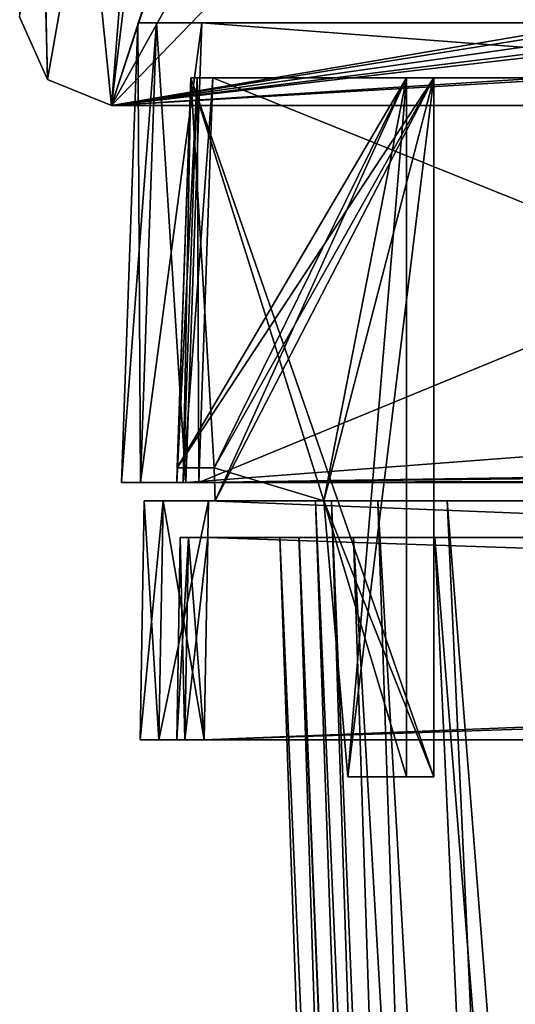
# Model space of a CAD drawing. Header units: millimetres. Extents: x -294 to 294, y -16 to 464.
# Tile 12 of 140: x -267 to -240, y 344 to 397. Entities that reach past the tile are written whole.
import ezdxf

# ---------------------------------------------------------------- set-up
doc = ezdxf.new("R2010")
doc.units = ezdxf.units.MM
doc.header["$LTSCALE"] = 65.185185
for name, color, linetype in [('10', 7, 'CONTINUOUS'), ('11', 7, 'CONTINUOUS'), ('12', 7, 'CONTINUOUS'), ('13', 7, 'CONTINUOUS'), ('14', 7, 'CONTINUOUS'), ('145', 7, 'CONTINUOUS'), ('146', 7, 'CONTINUOUS'), ('147', 7, 'CONTINUOUS'), ('148', 7, 'CONTINUOUS'), ('152', 7, 'CONTINUOUS'), ('153', 7, 'CONTINUOUS'), ('154', 7, 'CONTINUOUS'), ('155', 7, 'CONTINUOUS'), ('188', 7, 'CONTINUOUS'), ('189', 7, 'CONTINUOUS'), ('190', 7, 'CONTINUOUS'), ('37', 7, 'CONTINUOUS'), ('49', 7, 'CONTINUOUS'), ('610', 7, 'CONTINUOUS'), ('611', 7, 'CONTINUOUS'), ('612', 7, 'CONTINUOUS'), ('618', 7, 'CONTINUOUS'), ('621', 7, 'CONTINUOUS'), ('624', 7, 'CONTINUOUS'), ('638', 7, 'CONTINUOUS'), ('657', 7, 'CONTINUOUS'), ('658', 7, 'CONTINUOUS'), ('659', 7, 'CONTINUOUS'), ('660', 7, 'CONTINUOUS'), ('661', 7, 'CONTINUOUS'), ('662', 7, 'CONTINUOUS'), ('663', 7, 'CONTINUOUS'), ('664', 7, 'CONTINUOUS'), ('665', 7, 'CONTINUOUS'), ('666', 7, 'CONTINUOUS'), ('667', 7, 'CONTINUOUS'), ('668', 7, 'CONTINUOUS'), ('669', 7, 'CONTINUOUS'), ('670', 7, 'CONTINUOUS'), ('671', 7, 'CONTINUOUS'), ('672', 7, 'CONTINUOUS'), ('673', 7, 'CONTINUOUS'), ('674', 7, 'CONTINUOUS'), ('675', 7, 'CONTINUOUS'), ('676', 7, 'CONTINUOUS'), ('677', 7, 'CONTINUOUS'), ('678', 7, 'CONTINUOUS'), ('679', 7, 'CONTINUOUS'), ('680', 7, 'CONTINUOUS'), ('681', 7, 'CONTINUOUS'), ('682', 7, 'CONTINUOUS'), ('683', 7, 'CONTINUOUS'), ('684', 7, 'CONTINUOUS'), ('685', 7, 'CONTINUOUS'), ('686', 7, 'CONTINUOUS'), ('687', 7, 'CONTINUOUS'), ('688', 7, 'CONTINUOUS'), ('689', 7, 'CONTINUOUS'), ('690', 7, 'CONTINUOUS'), ('753', 7, 'CONTINUOUS'), ('754', 7, 'CONTINUOUS'), ('756', 7, 'CONTINUOUS'), ('757', 7, 'CONTINUOUS'), ('761', 7, 'CONTINUOUS'), ('801', 7, 'CONTINUOUS'), ('863', 7, 'CONTINUOUS'), ('864', 7, 'CONTINUOUS'), ('90', 7, 'CONTINUOUS')]:
    doc.layers.add(name, color=color, linetype=linetype)

msp = doc.modelspace()

# ---------------------------------------------------------------- linework, layer by layer
at = {"layer": '10', "linetype": 'Continuous'}
for points in [[(-257.808, 369, -337.308), (-257.368, 369, -338.368), (72.808, 369, -337.308), (-257.808, 369, -337.308)], [(-257.808, 369, -9.692), (-257.808, 369, -337.308), (-252.384, 369, -27.287), (-257.808, 369, -9.692)], [(-252.384, 369, -27.287), (-257.808, 369, -337.308), (-252.384, 369, -319.713), (-252.384, 369, -27.287)], [(-252.384, 369, -319.713), (-257.808, 369, -337.308), (-251.346, 369, -324.946), (-252.384, 369, -319.713)], [(-251.346, 369, -324.946), (-257.808, 369, -337.308), (-248.389, 369, -329.378), (-251.346, 369, -324.946)], [(-248.389, 369, -329.378), (-257.808, 369, -337.308), (-243.951, 369, -332.344), (-248.389, 369, -329.378)], [(-243.951, 369, -332.344), (-257.808, 369, -337.308), (-238.713, 369, -333.384), (-243.951, 369, -332.344)], [(-238.713, 369, -333.384), (-257.808, 369, -337.308), (-193.25, 369, -333.384), (-238.713, 369, -333.384)], [(-193.25, 369, -333.384), (-257.808, 369, -337.308), (-193.25, 369, -337.21), (-193.25, 369, -333.384)], [(-193.25, 369, -337.21), (-257.808, 369, -337.308), (-191.026, 369, -337.21), (-193.25, 369, -337.21)], [(-191.026, 369, -337.21), (-257.808, 369, -337.308), (6.026, 369, -337.21), (-191.026, 369, -337.21)], [(-257.808, 369, -337.308), (72.808, 369, -337.308), (6.026, 369, -337.21), (-257.808, 369, -337.308)], [(-257.368, 369, -8.632), (-257.808, 369, -9.692), (72.368, 369, -8.632), (-257.368, 369, -8.632)], [(72.368, 369, -8.632), (-257.808, 369, -9.692), (72.808, 369, -9.692), (72.368, 369, -8.632)], [(-193.25, 369, -9.79), (-191.026, 369, -9.79), (-257.808, 369, -9.692), (-193.25, 369, -9.79)], [(-193.25, 369, -9.79), (-257.808, 369, -9.692), (-238.713, 369, -13.616), (-193.25, 369, -9.79)], [(-238.713, 369, -13.616), (-257.808, 369, -9.692), (-243.945, 369, -14.654), (-238.713, 369, -13.616)], [(-243.945, 369, -14.654), (-257.808, 369, -9.692), (-248.389, 369, -17.623), (-243.945, 369, -14.654)], [(-248.389, 369, -17.623), (-257.808, 369, -9.692), (-251.349, 369, -22.06), (-248.389, 369, -17.623)], [(-251.349, 369, -22.06), (-257.808, 369, -9.692), (-252.384, 369, -27.287), (-251.349, 369, -22.06)], [(72.808, 369, -9.692), (-257.808, 369, -9.692), (-191.026, 369, -9.79), (72.808, 369, -9.692)], [(-257.368, 369, -338.368), (-256.308, 369, -338.808), (72.368, 369, -338.368), (-257.368, 369, -338.368)], [(72.808, 369, -337.308), (-257.368, 369, -338.368), (72.368, 369, -338.368), (72.808, 369, -337.308)], [(-256.308, 369, -8.192), (-257.368, 369, -8.632), (71.308, 369, -8.192), (-256.308, 369, -8.192)], [(71.308, 369, -8.192), (-257.368, 369, -8.632), (72.368, 369, -8.632), (71.308, 369, -8.192)], [(-256.308, 369, -338.808), (71.308, 369, -338.808), (72.368, 369, -338.368), (-256.308, 369, -338.808)]]:
    msp.add_3dface(points, dxfattribs=at)
at = {"layer": '11', "linetype": 'Continuous'}
for points in [[(-256.308, 369, -338.808), (-256.5, 358, -339), (71.5, 358, -339), (-256.308, 369, -338.808)], [(71.308, 369, -338.808), (-256.308, 369, -338.808), (71.5, 358, -339), (71.308, 369, -338.808)]]:
    msp.add_3dface(points, dxfattribs=at)
at = {"layer": '12', "linetype": 'Continuous'}
for points in [[(-260, 358, -337.501), (-258.975, 358, -339.975), (-260, 358, -9.499), (-260, 358, -337.501)], [(-260, 358, -9.499), (-258.975, 358, -339.975), (-258.975, 358, -7.025), (-260, 358, -9.499)], [(-258.975, 358, -339.975), (-256.501, 358, -341), (-257.56, 358, -338.56), (-258.975, 358, -339.975)], [(-258.975, 358, -7.025), (-258.975, 358, -339.975), (-258, 358, -337.5), (-258.975, 358, -7.025)], [(-258, 358, -337.5), (-258.975, 358, -339.975), (-257.56, 358, -338.56), (-258, 358, -337.5)], [(-256.501, 358, -6), (-258.975, 358, -7.025), (-257.56, 358, -8.44), (-256.501, 358, -6)], [(-257.56, 358, -8.44), (-258.975, 358, -7.025), (-258, 358, -9.5), (-257.56, 358, -8.44)], [(-258, 358, -9.5), (-258.975, 358, -7.025), (-258, 358, -337.5), (-258, 358, -9.5)], [(-256.501, 358, -341), (-256.5, 358, -339), (-257.56, 358, -338.56), (-256.501, 358, -341)], [(-256.5, 358, -8), (-256.501, 358, -6), (-257.56, 358, -8.44), (-256.5, 358, -8)], [(71.501, 358, -341), (-256.5, 358, -339), (-256.501, 358, -341), (71.501, 358, -341)], [(71.501, 358, -6), (-256.501, 358, -6), (71.5, 358, -8), (71.501, 358, -6)], [(71.5, 358, -8), (-256.501, 358, -6), (-256.5, 358, -8), (71.5, 358, -8)], [(71.5, 358, -339), (-256.5, 358, -339), (71.501, 358, -341), (71.5, 358, -339)]]:
    msp.add_3dface(points, dxfattribs=at)
at = {"layer": '13', "linetype": 'Continuous'}
for points in [[(71.501, 358, -341), (-256.501, 358, -341), (71.274, 371, -340.773), (71.501, 358, -341)], [(-256.501, 358, -341), (-256.274, 371, -340.773), (71.274, 371, -340.773), (-256.501, 358, -341)]]:
    msp.add_3dface(points, dxfattribs=at)
at = {"layer": '14', "linetype": 'Continuous'}
for points in [[(-259.773, 371, -9.726), (-258.748, 371, -7.252), (-259.773, 371, -337.274), (-259.773, 371, -9.726)], [(-259.773, 371, -337.274), (-258.748, 371, -7.252), (-258.748, 371, -339.748), (-259.773, 371, -337.274)], [(-256.274, 371, -6.227), (-256.274, 371, -340.773), (-258.748, 371, -339.748), (-256.274, 371, -6.227)], [(-258.748, 371, -7.252), (-256.274, 371, -6.227), (-258.748, 371, -339.748), (-258.748, 371, -7.252)], [(71.274, 371, -340.773), (-256.274, 371, -340.773), (53.839, 371, -331.453), (71.274, 371, -340.773)], [(-256.274, 371, -340.773), (-256.274, 371, -6.227), (-250.453, 371, -27.161), (-256.274, 371, -340.773)], [(53.839, 371, -331.453), (-256.274, 371, -340.773), (-238.839, 371, -331.453), (53.839, 371, -331.453)], [(-238.839, 371, -331.453), (-256.274, 371, -340.773), (-243.284, 371, -330.571), (-238.839, 371, -331.453)], [(-243.284, 371, -330.571), (-256.274, 371, -340.773), (-247.058, 371, -328.049), (-243.284, 371, -330.571)], [(-247.058, 371, -328.049), (-256.274, 371, -340.773), (-249.573, 371, -324.281), (-247.058, 371, -328.049)], [(-249.573, 371, -324.281), (-256.274, 371, -340.773), (-250.453, 371, -319.839), (-249.573, 371, -324.281)], [(-250.453, 371, -319.839), (-256.274, 371, -340.773), (-250.453, 371, -27.161), (-250.453, 371, -319.839)], [(-256.274, 371, -6.227), (71.274, 371, -6.227), (-238.839, 371, -15.547), (-256.274, 371, -6.227)], [(-250.453, 371, -27.161), (-256.274, 371, -6.227), (-249.57, 371, -22.714), (-250.453, 371, -27.161)], [(-249.57, 371, -22.714), (-256.274, 371, -6.227), (-247.058, 371, -18.95), (-249.57, 371, -22.714)], [(-247.058, 371, -18.95), (-256.274, 371, -6.227), (-243.289, 371, -16.431), (-247.058, 371, -18.95)], [(-243.289, 371, -16.431), (-256.274, 371, -6.227), (-238.839, 371, -15.547), (-243.289, 371, -16.431)]]:
    msp.add_3dface(points, dxfattribs=at)
at = {"layer": '145', "linetype": 'Continuous'}
for points in [[(-256.501, 358, -6), (71.501, 358, -6), (-256.274, 371, -6.227), (-256.501, 358, -6)], [(71.501, 358, -6), (71.274, 371, -6.227), (-256.274, 371, -6.227), (71.501, 358, -6)]]:
    msp.add_3dface(points, dxfattribs=at)
at = {"layer": '146', "linetype": 'Continuous'}
for points in [[(-260, 358, -9.499), (-258.975, 358, -7.025), (-259.773, 371, -9.726), (-260, 358, -9.499)], [(-258.975, 358, -7.025), (-258.748, 371, -7.252), (-259.773, 371, -9.726), (-258.975, 358, -7.025)], [(-258.975, 358, -7.025), (-256.501, 358, -6), (-258.748, 371, -7.252), (-258.975, 358, -7.025)], [(-256.501, 358, -6), (-256.274, 371, -6.227), (-258.748, 371, -7.252), (-256.501, 358, -6)]]:
    msp.add_3dface(points, dxfattribs=at)
at = {"layer": '147', "linetype": 'Continuous'}
for points in [[(-260, 358, -337.501), (-260, 358, -9.499), (-259.773, 371, -337.274), (-260, 358, -337.501)], [(-260, 358, -9.499), (-259.773, 371, -9.726), (-259.773, 371, -337.274), (-260, 358, -9.499)]]:
    msp.add_3dface(points, dxfattribs=at)
at = {"layer": '148', "linetype": 'Continuous'}
for points in [[(-258.975, 358, -339.975), (-260, 358, -337.501), (-258.748, 371, -339.748), (-258.975, 358, -339.975)], [(-260, 358, -337.501), (-259.773, 371, -337.274), (-258.748, 371, -339.748), (-260, 358, -337.501)], [(-256.501, 358, -341), (-258.975, 358, -339.975), (-256.274, 371, -340.773), (-256.501, 358, -341)], [(-256.274, 371, -340.773), (-258.975, 358, -339.975), (-258.748, 371, -339.748), (-256.274, 371, -340.773)]]:
    msp.add_3dface(points, dxfattribs=at)
at = {"layer": '152', "linetype": 'Continuous'}
for points in [[(-256.308, 369, -8.192), (71.308, 369, -8.192), (-256.5, 358, -8), (-256.308, 369, -8.192)], [(71.308, 369, -8.192), (71.5, 358, -8), (-256.5, 358, -8), (71.308, 369, -8.192)]]:
    msp.add_3dface(points, dxfattribs=at)
at = {"layer": '153', "linetype": 'Continuous'}
for points in [[(-257.808, 369, -9.692), (-257.368, 369, -8.632), (-258, 358, -9.5), (-257.808, 369, -9.692)], [(-257.368, 369, -8.632), (-257.56, 358, -8.44), (-258, 358, -9.5), (-257.368, 369, -8.632)], [(-257.368, 369, -8.632), (-256.308, 369, -8.192), (-257.56, 358, -8.44), (-257.368, 369, -8.632)], [(-256.308, 369, -8.192), (-256.5, 358, -8), (-257.56, 358, -8.44), (-256.308, 369, -8.192)]]:
    msp.add_3dface(points, dxfattribs=at)
at = {"layer": '154', "linetype": 'Continuous'}
for points in [[(-257.808, 369, -337.308), (-257.808, 369, -9.692), (-258, 358, -337.5), (-257.808, 369, -337.308)], [(-257.808, 369, -9.692), (-258, 358, -9.5), (-258, 358, -337.5), (-257.808, 369, -9.692)]]:
    msp.add_3dface(points, dxfattribs=at)
at = {"layer": '155', "linetype": 'Continuous'}
for points in [[(-257.808, 369, -337.308), (-258, 358, -337.5), (-257.56, 358, -338.56), (-257.808, 369, -337.308)], [(-257.368, 369, -338.368), (-257.808, 369, -337.308), (-257.56, 358, -338.56), (-257.368, 369, -338.368)], [(-256.5, 358, -339), (-257.368, 369, -338.368), (-257.56, 358, -338.56), (-256.5, 358, -339)], [(-256.308, 369, -338.808), (-257.368, 369, -338.368), (-256.5, 358, -339), (-256.308, 369, -338.808)]]:
    msp.add_3dface(points, dxfattribs=at)
at = {"layer": '188', "linetype": 'Continuous'}
for points in [[(-252.384, 369, -319.713), (-251.346, 369, -324.946), (-240.022, 15, -296.56), (-252.384, 369, -319.713)], [(-251.346, 369, -324.946), (-248.389, 369, -329.378), (-236.752, 15, -308.792), (-251.346, 369, -324.946)], [(-240.022, 15, -296.56), (-251.346, 369, -324.946), (-236.752, 15, -308.792), (-240.022, 15, -296.56)], [(-248.389, 369, -329.378), (-243.951, 369, -332.344), (-227.801, 15, -317.747), (-248.389, 369, -329.378)], [(-236.752, 15, -308.792), (-248.389, 369, -329.378), (-227.801, 15, -317.747), (-236.752, 15, -308.792)], [(-243.951, 369, -332.344), (-238.713, 369, -333.384), (-227.801, 15, -317.747), (-243.951, 369, -332.344)]]:
    msp.add_3dface(points, dxfattribs=at)
at = {"layer": '189', "linetype": 'Continuous'}
for points in [[(-252.384, 369, -27.287), (-252.384, 369, -319.713), (-240.022, 15, -296.56), (-252.384, 369, -27.287)], [(-252.384, 369, -27.287), (-240.022, 15, -296.56), (-240.022, 15, -286.541), (-252.384, 369, -27.287)], [(-240.022, 15, -50.44), (-252.384, 369, -27.287), (-240.022, 15, -60.459), (-240.022, 15, -50.44)], [(-240.022, 15, -60.459), (-252.384, 369, -27.287), (-240.022, 15, -286.541), (-240.022, 15, -60.459)]]:
    msp.add_3dface(points, dxfattribs=at)
at = {"layer": '190', "linetype": 'Continuous'}
for points in [[(-251.349, 369, -22.06), (-252.384, 369, -27.287), (-236.748, 15, -38.201), (-251.349, 369, -22.06)], [(-252.384, 369, -27.287), (-240.022, 15, -50.44), (-236.748, 15, -38.201), (-252.384, 369, -27.287)], [(-248.389, 369, -17.623), (-251.349, 369, -22.06), (-236.748, 15, -38.201), (-248.389, 369, -17.623)], [(-243.945, 369, -14.654), (-248.389, 369, -17.623), (-227.807, 15, -29.257), (-243.945, 369, -14.654)], [(-227.807, 15, -29.257), (-248.389, 369, -17.623), (-236.748, 15, -38.201), (-227.807, 15, -29.257)], [(-238.713, 369, -13.616), (-243.945, 369, -14.654), (-215.56, 15, -25.978), (-238.713, 369, -13.616)], [(-215.56, 15, -25.978), (-243.945, 369, -14.654), (-227.807, 15, -29.257), (-215.56, 15, -25.978)]]:
    msp.add_3dface(points, dxfattribs=at)
at = {"layer": '37', "linetype": 'Continuous'}
for points in [[(-250.453, 371, -27.161), (-249.57, 371, -22.714), (-238.852, 38.791, -48.889), (-250.453, 371, -27.161)], [(-249.57, 371, -22.714), (-247.058, 371, -18.95), (-235.938, 38.648, -38.021), (-249.57, 371, -22.714)], [(-238.852, 38.791, -48.889), (-249.57, 371, -22.714), (-235.938, 38.648, -38.021), (-238.852, 38.791, -48.889)], [(-247.058, 371, -18.95), (-243.289, 371, -16.431), (-227.988, 38.647, -30.067), (-247.058, 371, -18.95)], [(-235.938, 38.648, -38.021), (-247.058, 371, -18.95), (-227.988, 38.647, -30.067), (-235.938, 38.648, -38.021)], [(-243.289, 371, -16.431), (-238.839, 371, -15.547), (-227.988, 38.647, -30.067), (-243.289, 371, -16.431)]]:
    msp.add_3dface(points, dxfattribs=at)
at = {"layer": '49', "linetype": 'Continuous'}
for points in [[(-250.453, 371, -319.839), (-250.453, 371, -27.161), (-238.852, 38.791, -48.889), (-250.453, 371, -319.839)], [(-250.453, 371, -319.839), (-238.852, 38.791, -48.889), (-238.852, 38.791, -49.532), (-250.453, 371, -319.839)], [(-250.453, 371, -319.839), (-238.852, 38.791, -49.532), (-238.852, 38.791, -297.468), (-250.453, 371, -319.839)], [(-238.852, 38.791, -298.111), (-250.453, 371, -319.839), (-238.852, 38.791, -297.468), (-238.852, 38.791, -298.111)]]:
    msp.add_3dface(points, dxfattribs=at)
at = {"layer": '610', "linetype": 'Continuous'}
for points in [[(-261, 372, -8.498), (-261, 372, -338.502), (-259.976, 372, -340.976), (-261, 372, -8.498)], [(-259.976, 372, -6.024), (-261, 372, -8.498), (-259.976, 372, -340.976), (-259.976, 372, -6.024)], [(-257.502, 372, -5), (-259.976, 372, -6.024), (-257.649, 372, -8.351), (-257.502, 372, -5)], [(-259.976, 372, -6.024), (-259.976, 372, -340.976), (-258, 372, -337.801), (-259.976, 372, -6.024)], [(-257.649, 372, -8.351), (-259.976, 372, -6.024), (-258, 372, -9.199), (-257.649, 372, -8.351)], [(-258, 372, -9.199), (-259.976, 372, -6.024), (-258, 372, -337.801), (-258, 372, -9.199)], [(-259.976, 372, -340.976), (-257.502, 372, -342), (-258, 372, -337.801), (-259.976, 372, -340.976)], [(-258, 372, -337.801), (-257.502, 372, -342), (-257.649, 372, -338.649), (-258, 372, -337.801)], [(-256.801, 372, -8), (-257.502, 372, -5), (-257.649, 372, -8.351), (-256.801, 372, -8)], [(-257.649, 372, -338.649), (-257.502, 372, -342), (-256.801, 372, -339), (-257.649, 372, -338.649)], [(72.502, 372, -5), (-257.502, 372, -5), (71.801, 372, -8), (72.502, 372, -5)], [(71.801, 372, -8), (-257.502, 372, -5), (-256.801, 372, -8), (71.801, 372, -8)], [(-257.502, 372, -342), (72.502, 372, -342), (-256.801, 372, -339), (-257.502, 372, -342)], [(-256.801, 372, -339), (72.502, 372, -342), (71.801, 372, -339), (-256.801, 372, -339)]]:
    msp.add_3dface(points, dxfattribs=at)
at = {"layer": '611', "linetype": 'Continuous'}
for points in [[(-261, 372, -338.502), (-261, 372, -8.498), (-260.127, 397, -337.629), (-261, 372, -338.502)], [(-260.127, 397, -337.629), (-261, 372, -8.498), (-260.127, 397, -9.371), (-260.127, 397, -337.629)]]:
    msp.add_3dface(points, dxfattribs=at)
at = {"layer": '612', "linetype": 'Continuous'}
for points in [[(-260.127, 397, -337.629), (-260.127, 397, -9.371), (-259.103, 397, -6.897), (-260.127, 397, -337.629)], [(-260.127, 397, -337.629), (-259.103, 397, -6.897), (-259.103, 397, -340.103), (-260.127, 397, -337.629)], [(-259.103, 397, -6.897), (-256.629, 397, -5.873), (-259.103, 397, -340.103), (-259.103, 397, -6.897)], [(-259.103, 397, -340.103), (-256.629, 397, -5.873), (-256.629, 397, -341.127), (-259.103, 397, -340.103)], [(-256.629, 397, -5.873), (71.629, 397, -5.873), (-203.383, 397, -46.627), (-256.629, 397, -5.873)], [(-256.629, 397, -341.127), (-256.629, 397, -5.873), (-219.373, 397, -62.617), (-256.629, 397, -341.127)], [(-219.373, 397, -62.617), (-256.629, 397, -5.873), (-218.157, 397, -56.497), (-219.373, 397, -62.617)], [(-218.157, 397, -56.497), (-256.629, 397, -5.873), (-214.689, 397, -51.308), (-218.157, 397, -56.497)], [(-214.689, 397, -51.308), (-256.629, 397, -5.873), (-209.501, 397, -47.843), (-214.689, 397, -51.308)], [(-209.501, 397, -47.843), (-256.629, 397, -5.873), (-203.383, 397, -46.627), (-209.501, 397, -47.843)], [(71.629, 397, -341.127), (-256.629, 397, -341.127), (18.383, 397, -300.373), (71.629, 397, -341.127)], [(-256.629, 397, -341.127), (-219.373, 397, -62.617), (-219.373, 397, -284.383), (-256.629, 397, -341.127)], [(18.383, 397, -300.373), (-256.629, 397, -341.127), (-203.383, 397, -300.373), (18.383, 397, -300.373)], [(-203.383, 397, -300.373), (-256.629, 397, -341.127), (-209.502, 397, -299.157), (-203.383, 397, -300.373)], [(-209.502, 397, -299.157), (-256.629, 397, -341.127), (-214.689, 397, -295.693), (-209.502, 397, -299.157)], [(-214.689, 397, -295.693), (-256.629, 397, -341.127), (-218.156, 397, -290.504), (-214.689, 397, -295.693)], [(-218.156, 397, -290.504), (-256.629, 397, -341.127), (-219.373, 397, -284.383), (-218.156, 397, -290.504)]]:
    msp.add_3dface(points, dxfattribs=at)
at = {"layer": '618', "linetype": 'Continuous'}
for points in [[(-245.5, 394, -77.75), (-245.5, 394, -64.25), (-257.232, 394, -77.75), (-245.5, 394, -77.75)], [(-257.232, 394, -77.75), (-245.5, 394, -64.25), (-257.232, 394, -64.25), (-257.232, 394, -77.75)]]:
    msp.add_3dface(points, dxfattribs=at)
at = {"layer": '621', "linetype": 'Continuous'}
for points in [[(-257.232, 394, -282.75), (-245.5, 394, -282.75), (-245.5, 394, -269.25), (-257.232, 394, -282.75)], [(-257.232, 394, -269.25), (-257.232, 394, -282.75), (-245.5, 394, -269.25), (-257.232, 394, -269.25)]]:
    msp.add_3dface(points, dxfattribs=at)
at = {"layer": '624', "linetype": 'Continuous'}
for points in [[(-257.232, 394, -267.75), (-222.268, 394, -62.021), (-244, 394, -79.25), (-257.232, 394, -267.75)], [(-222.268, 394, -62.021), (-257.232, 394, -267.75), (-244, 394, -267.75), (-222.268, 394, -62.021)], [(-244, 394, -62.75), (-222.268, 394, -62.021), (-257.232, 394, -62.75), (-244, 394, -62.75)], [(-257.232, 394, -62.75), (-222.268, 394, -62.021), (-219.821, 394, -52.878), (-257.232, 394, -62.75)], [(-257.232, 394, -337.032), (-222.268, 394, -284.979), (-244, 394, -284.25), (-257.232, 394, -337.032)], [(-222.268, 394, -284.979), (-257.232, 394, -337.032), (-219.82, 394, -294.124), (-222.268, 394, -284.979)], [(-257.232, 394, -79.25), (-257.232, 394, -267.75), (-244, 394, -79.25), (-257.232, 394, -79.25)], [(-257.232, 394, -9.968), (-257.232, 394, -62.75), (-203.25, 394, -22), (-257.232, 394, -9.968)], [(-203.25, 394, -22), (-257.232, 394, -62.75), (-186.75, 394, -22), (-203.25, 394, -22)], [(-186.75, 394, -22), (-257.232, 394, -62.75), (-213.127, 394, -46.182), (-186.75, 394, -22)], [(-213.127, 394, -46.182), (-257.232, 394, -62.75), (-219.821, 394, -52.878), (-213.127, 394, -46.182)], [(-256.881, 394, -9.119), (-257.232, 394, -9.968), (-203.25, 394, -8.768), (-256.881, 394, -9.119)], [(-203.25, 394, -8.768), (-257.232, 394, -9.968), (-203.25, 394, -22), (-203.25, 394, -8.768)], [(-256.881, 394, -337.881), (-203.25, 394, -325), (-257.232, 394, -337.032), (-256.881, 394, -337.881)], [(-257.232, 394, -337.032), (-203.25, 394, -325), (-203.979, 394, -303.268), (-257.232, 394, -337.032)], [(-257.232, 394, -284.25), (-257.232, 394, -337.032), (-244, 394, -284.25), (-257.232, 394, -284.25)], [(-219.82, 394, -294.124), (-257.232, 394, -337.032), (-213.129, 394, -300.817), (-219.82, 394, -294.124)], [(-213.129, 394, -300.817), (-257.232, 394, -337.032), (-203.979, 394, -303.268), (-213.129, 394, -300.817)], [(-256.032, 394, -8.768), (-256.881, 394, -9.119), (-203.25, 394, -8.768), (-256.032, 394, -8.768)], [(-256.032, 394, -338.232), (-203.25, 394, -325), (-256.881, 394, -337.881), (-256.032, 394, -338.232)], [(-203.25, 394, -338.232), (-203.25, 394, -325), (-256.032, 394, -338.232), (-203.25, 394, -338.232)], [(-222.268, 394, -284.979), (-222.268, 394, -62.021), (-244, 394, -284.25), (-222.268, 394, -284.979)], [(-244, 394, -79.25), (-222.268, 394, -62.021), (-244, 394, -62.75), (-244, 394, -79.25)], [(-244, 394, -284.25), (-222.268, 394, -62.021), (-244, 394, -267.75), (-244, 394, -284.25)]]:
    msp.add_3dface(points, dxfattribs=at)
at = {"layer": '638', "linetype": 'Continuous'}
for points in [[(-256.801, 372, -8), (-256.032, 394, -8.768), (-203.25, 394, -8.768), (-256.801, 372, -8)], [(-256.801, 372, -8), (-203.25, 394, -8.768), (-203.25, 372.8, -8.028), (-256.801, 372, -8)], [(71.801, 372, -8), (-256.801, 372, -8), (18.25, 372.8, -8.028), (71.801, 372, -8)], [(-256.801, 372, -8), (16.75, 372.8, -8.028), (18.25, 372.8, -8.028), (-256.801, 372, -8)], [(16.75, 372.8, -8.028), (-256.801, 372, -8), (3.139, 372.8, -8.028), (16.75, 372.8, -8.028)], [(3.139, 372.8, -8.028), (-256.801, 372, -8), (1.861, 372.8, -8.028), (3.139, 372.8, -8.028)], [(1.861, 372.8, -8.028), (-256.801, 372, -8), (-186.861, 372.8, -8.028), (1.861, 372.8, -8.028)], [(-186.861, 372.8, -8.028), (-256.801, 372, -8), (-188.139, 372.8, -8.028), (-186.861, 372.8, -8.028)], [(-188.139, 372.8, -8.028), (-256.801, 372, -8), (-201.75, 372.8, -8.028), (-188.139, 372.8, -8.028)], [(-201.75, 372.8, -8.028), (-256.801, 372, -8), (-203.25, 372.8, -8.028), (-201.75, 372.8, -8.028)]]:
    msp.add_3dface(points, dxfattribs=at)
at = {"layer": '657', "linetype": 'Continuous'}
for points in [[(-256.032, 394, -338.232), (-256.801, 372, -339), (-203.25, 372.8, -338.972), (-256.032, 394, -338.232)], [(-203.25, 394, -338.232), (-256.032, 394, -338.232), (-203.25, 372.8, -338.972), (-203.25, 394, -338.232)], [(-256.801, 372, -339), (71.801, 372, -339), (-203.25, 372.8, -338.972), (-256.801, 372, -339)]]:
    msp.add_3dface(points, dxfattribs=at)
at = {"layer": '658', "linetype": 'Continuous'}
for points in [[(-258, 372, -337.801), (-257.649, 372, -338.649), (-257.232, 394, -337.032), (-258, 372, -337.801)], [(-257.649, 372, -338.649), (-256.801, 372, -339), (-256.881, 394, -337.881), (-257.649, 372, -338.649)], [(-257.649, 372, -338.649), (-256.881, 394, -337.881), (-257.232, 394, -337.032), (-257.649, 372, -338.649)], [(-256.801, 372, -339), (-256.032, 394, -338.232), (-256.881, 394, -337.881), (-256.801, 372, -339)]]:
    msp.add_3dface(points, dxfattribs=at)
at = {"layer": '659', "linetype": 'Continuous'}
for points in [[(-257.232, 394, -9.968), (-258, 372, -9.199), (-257.972, 372.8, -62.861), (-257.232, 394, -9.968)], [(-258, 372, -337.801), (-257.232, 394, -337.032), (-257.232, 394, -284.25), (-258, 372, -337.801)], [(-258, 372, -337.801), (-257.232, 394, -284.25), (-257.972, 372.8, -284.139), (-258, 372, -337.801)], [(-257.232, 394, -77.75), (-257.232, 394, -64.25), (-257.972, 372.8, -77.75), (-257.232, 394, -77.75)], [(-257.232, 394, -64.25), (-257.972, 372.8, -64.139), (-257.972, 372.8, -77.75), (-257.232, 394, -64.25)], [(-257.232, 394, -282.75), (-257.232, 394, -269.25), (-257.972, 372.8, -282.861), (-257.232, 394, -282.75)], [(-257.232, 394, -269.25), (-257.972, 372.8, -269.25), (-257.972, 372.8, -282.861), (-257.232, 394, -269.25)], [(-257.232, 394, -267.75), (-257.232, 394, -79.25), (-257.972, 372.8, -267.75), (-257.232, 394, -267.75)], [(-257.232, 394, -79.25), (-257.972, 372.8, -79.25), (-257.972, 372.8, -267.75), (-257.232, 394, -79.25)], [(-257.232, 394, -62.75), (-257.232, 394, -9.968), (-257.972, 372.8, -62.861), (-257.232, 394, -62.75)], [(-258, 372, -9.199), (-258, 372, -337.801), (-257.972, 372.8, -62.861), (-258, 372, -9.199)], [(-257.972, 372.8, -62.861), (-258, 372, -337.801), (-257.972, 372.8, -64.139), (-257.972, 372.8, -62.861)], [(-257.972, 372.8, -64.139), (-258, 372, -337.801), (-257.972, 372.8, -77.75), (-257.972, 372.8, -64.139)], [(-257.972, 372.8, -77.75), (-258, 372, -337.801), (-257.972, 372.8, -79.25), (-257.972, 372.8, -77.75)], [(-257.972, 372.8, -79.25), (-258, 372, -337.801), (-257.972, 372.8, -267.75), (-257.972, 372.8, -79.25)], [(-257.972, 372.8, -267.75), (-258, 372, -337.801), (-257.972, 372.8, -269.25), (-257.972, 372.8, -267.75)], [(-257.972, 372.8, -269.25), (-258, 372, -337.801), (-257.972, 372.8, -282.861), (-257.972, 372.8, -269.25)], [(-257.972, 372.8, -282.861), (-258, 372, -337.801), (-257.972, 372.8, -284.139), (-257.972, 372.8, -282.861)]]:
    msp.add_3dface(points, dxfattribs=at)
at = {"layer": '660', "linetype": 'Continuous'}
for points in [[(-257.649, 372, -8.351), (-258, 372, -9.199), (-256.881, 394, -9.119), (-257.649, 372, -8.351)], [(-258, 372, -9.199), (-257.232, 394, -9.968), (-256.881, 394, -9.119), (-258, 372, -9.199)], [(-256.801, 372, -8), (-257.649, 372, -8.351), (-256.032, 394, -8.768), (-256.801, 372, -8)], [(-257.649, 372, -8.351), (-256.881, 394, -9.119), (-256.032, 394, -8.768), (-257.649, 372, -8.351)]]:
    msp.add_3dface(points, dxfattribs=at)
at = {"layer": '661', "linetype": 'Continuous'}
for points in [[(-244, 394, -62.75), (-257.232, 394, -62.75), (-257.972, 372.8, -62.861), (-244, 394, -62.75)], [(-244, 394, -62.75), (-257.972, 372.8, -62.861), (-255.972, 372.8, -62.861), (-244, 394, -62.75)], [(-255.909, 371, -62.87), (-244, 394, -62.75), (-255.972, 372.8, -62.861), (-255.909, 371, -62.87)], [(-250, 371, -62.87), (-244, 394, -62.75), (-255.909, 371, -62.87), (-250, 371, -62.87)], [(-248.688, 356, -62.949), (-244, 394, -62.75), (-250, 371, -62.87), (-248.688, 356, -62.949)], [(-244, 356, -62.949), (-244, 394, -62.75), (-248.688, 356, -62.949), (-244, 356, -62.949)]]:
    msp.add_3dface(points, dxfattribs=at)
at = {"layer": '662', "linetype": 'Continuous'}
for points in [[(-244, 394, -79.25), (-244, 394, -62.75), (-244, 356, -62.949), (-244, 394, -79.25)], [(-244, 394, -79.25), (-244, 356, -62.949), (-244, 356, -79.25), (-244, 394, -79.25)]]:
    msp.add_3dface(points, dxfattribs=at)
at = {"layer": '663', "linetype": 'Continuous'}
for points in [[(-257.972, 372.8, -79.25), (-257.232, 394, -79.25), (-255.972, 372.8, -79.25), (-257.972, 372.8, -79.25)], [(-257.232, 394, -79.25), (-244, 394, -79.25), (-244, 356, -79.25), (-257.232, 394, -79.25)], [(-257.232, 394, -79.25), (-244, 356, -79.25), (-250, 371, -79.25), (-257.232, 394, -79.25)], [(-255.972, 372.8, -79.25), (-257.232, 394, -79.25), (-250, 371, -79.25), (-255.972, 372.8, -79.25)], [(-255.909, 371, -79.25), (-255.972, 372.8, -79.25), (-250, 371, -79.25), (-255.909, 371, -79.25)], [(-250, 371, -79.25), (-244, 356, -79.25), (-248.688, 356, -79.25), (-250, 371, -79.25)]]:
    msp.add_3dface(points, dxfattribs=at)
at = {"layer": '664', "linetype": 'Continuous'}
for points in [[(-257.972, 372.8, -77.75), (-257.972, 372.8, -79.25), (-255.972, 372.8, -79.25), (-257.972, 372.8, -77.75)], [(-257.972, 372.8, -77.75), (-255.972, 372.8, -79.25), (-255.972, 372.8, -77.75), (-257.972, 372.8, -77.75)]]:
    msp.add_3dface(points, dxfattribs=at)
at = {"layer": '665', "linetype": 'Continuous'}
for points in [[(-245.5, 394, -77.75), (-257.232, 394, -77.75), (-257.972, 372.8, -77.75), (-245.5, 394, -77.75)], [(-245.5, 394, -77.75), (-257.972, 372.8, -77.75), (-255.972, 372.8, -77.75), (-245.5, 394, -77.75)], [(-245.5, 394, -77.75), (-255.972, 372.8, -77.75), (-255.909, 371, -77.75), (-245.5, 394, -77.75)], [(-250, 371, -77.75), (-245.5, 394, -77.75), (-255.909, 371, -77.75), (-250, 371, -77.75)], [(-248.688, 356, -77.75), (-245.5, 394, -77.75), (-250, 371, -77.75), (-248.688, 356, -77.75)], [(-245.5, 356, -77.75), (-245.5, 394, -77.75), (-248.688, 356, -77.75), (-245.5, 356, -77.75)]]:
    msp.add_3dface(points, dxfattribs=at)
at = {"layer": '666', "linetype": 'Continuous'}
for points in [[(-245.5, 394, -64.25), (-245.5, 394, -77.75), (-245.5, 356, -77.75), (-245.5, 394, -64.25)], [(-245.5, 394, -64.25), (-245.5, 356, -77.75), (-245.5, 356, -64.051), (-245.5, 394, -64.25)]]:
    msp.add_3dface(points, dxfattribs=at)
at = {"layer": '667', "linetype": 'Continuous'}
for points in [[(-257.972, 372.8, -64.139), (-257.232, 394, -64.25), (-255.972, 372.8, -64.139), (-257.972, 372.8, -64.139)], [(-257.232, 394, -64.25), (-245.5, 394, -64.25), (-250, 371, -64.13), (-257.232, 394, -64.25)], [(-255.972, 372.8, -64.139), (-257.232, 394, -64.25), (-250, 371, -64.13), (-255.972, 372.8, -64.139)], [(-245.5, 394, -64.25), (-245.5, 356, -64.051), (-250, 371, -64.13), (-245.5, 394, -64.25)], [(-255.909, 371, -64.13), (-255.972, 372.8, -64.139), (-250, 371, -64.13), (-255.909, 371, -64.13)], [(-250, 371, -64.13), (-245.5, 356, -64.051), (-248.688, 356, -64.051), (-250, 371, -64.13)]]:
    msp.add_3dface(points, dxfattribs=at)
at = {"layer": '668', "linetype": 'Continuous'}
for points in [[(-257.972, 372.8, -62.861), (-257.972, 372.8, -64.139), (-255.972, 372.8, -64.139), (-257.972, 372.8, -62.861)], [(-255.972, 372.8, -62.861), (-257.972, 372.8, -62.861), (-255.972, 372.8, -64.139), (-255.972, 372.8, -62.861)]]:
    msp.add_3dface(points, dxfattribs=at)
at = {"layer": '669', "linetype": 'Continuous'}
for points in [[(-255.909, 371, -62.87), (-255.972, 372.8, -62.861), (-255.909, 371, -64.13), (-255.909, 371, -62.87)], [(-255.972, 372.8, -62.861), (-255.972, 372.8, -64.139), (-255.909, 371, -64.13), (-255.972, 372.8, -62.861)]]:
    msp.add_3dface(points, dxfattribs=at)
at = {"layer": '670', "linetype": 'Continuous'}
for points in [[(-250, 371, -62.87), (-255.909, 371, -62.87), (-250, 371, -64.13), (-250, 371, -62.87)], [(-255.909, 371, -62.87), (-255.909, 371, -64.13), (-250, 371, -64.13), (-255.909, 371, -62.87)]]:
    msp.add_3dface(points, dxfattribs=at)
at = {"layer": '671', "linetype": 'Continuous'}
for points in [[(-248.688, 356, -62.949), (-250, 371, -62.87), (-248.688, 356, -64.051), (-248.688, 356, -62.949)], [(-250, 371, -62.87), (-250, 371, -64.13), (-248.688, 356, -64.051), (-250, 371, -62.87)]]:
    msp.add_3dface(points, dxfattribs=at)
at = {"layer": '672', "linetype": 'Continuous'}
for points in [[(-244, 356, -62.949), (-248.688, 356, -62.949), (-248.688, 356, -64.051), (-244, 356, -62.949)], [(-245.5, 356, -64.051), (-244, 356, -62.949), (-248.688, 356, -64.051), (-245.5, 356, -64.051)], [(-248.688, 356, -79.25), (-244, 356, -79.25), (-245.5, 356, -77.75), (-248.688, 356, -79.25)], [(-248.688, 356, -79.25), (-245.5, 356, -77.75), (-248.688, 356, -77.75), (-248.688, 356, -79.25)], [(-244, 356, -79.25), (-244, 356, -62.949), (-245.5, 356, -77.75), (-244, 356, -79.25)], [(-245.5, 356, -77.75), (-244, 356, -62.949), (-245.5, 356, -64.051), (-245.5, 356, -77.75)]]:
    msp.add_3dface(points, dxfattribs=at)
at = {"layer": '673', "linetype": 'Continuous'}
for points in [[(-250, 371, -79.25), (-248.688, 356, -79.25), (-250, 371, -77.75), (-250, 371, -79.25)], [(-248.688, 356, -79.25), (-248.688, 356, -77.75), (-250, 371, -77.75), (-248.688, 356, -79.25)]]:
    msp.add_3dface(points, dxfattribs=at)
at = {"layer": '674', "linetype": 'Continuous'}
for points in [[(-255.909, 371, -79.25), (-250, 371, -79.25), (-255.909, 371, -77.75), (-255.909, 371, -79.25)], [(-250, 371, -79.25), (-250, 371, -77.75), (-255.909, 371, -77.75), (-250, 371, -79.25)]]:
    msp.add_3dface(points, dxfattribs=at)
at = {"layer": '675', "linetype": 'Continuous'}
for points in [[(-255.972, 372.8, -79.25), (-255.909, 371, -79.25), (-255.972, 372.8, -77.75), (-255.972, 372.8, -79.25)], [(-255.972, 372.8, -77.75), (-255.909, 371, -79.25), (-255.909, 371, -77.75), (-255.972, 372.8, -77.75)]]:
    msp.add_3dface(points, dxfattribs=at)
at = {"layer": '676', "linetype": 'Continuous'}
for points in [[(-244, 394, -267.75), (-257.232, 394, -267.75), (-257.972, 372.8, -267.75), (-244, 394, -267.75)], [(-244, 394, -267.75), (-257.972, 372.8, -267.75), (-255.972, 372.8, -267.75), (-244, 394, -267.75)], [(-255.909, 371, -267.75), (-244, 394, -267.75), (-255.972, 372.8, -267.75), (-255.909, 371, -267.75)], [(-250, 371, -267.75), (-244, 394, -267.75), (-255.909, 371, -267.75), (-250, 371, -267.75)], [(-248.688, 356, -267.75), (-244, 394, -267.75), (-250, 371, -267.75), (-248.688, 356, -267.75)], [(-244, 356, -267.75), (-244, 394, -267.75), (-248.688, 356, -267.75), (-244, 356, -267.75)]]:
    msp.add_3dface(points, dxfattribs=at)
at = {"layer": '677', "linetype": 'Continuous'}
for points in [[(-244, 394, -284.25), (-244, 394, -267.75), (-244, 356, -267.75), (-244, 394, -284.25)], [(-244, 394, -284.25), (-244, 356, -267.75), (-244, 356, -284.051), (-244, 394, -284.25)]]:
    msp.add_3dface(points, dxfattribs=at)
at = {"layer": '678', "linetype": 'Continuous'}
for points in [[(-257.972, 372.8, -284.139), (-257.232, 394, -284.25), (-255.972, 372.8, -284.139), (-257.972, 372.8, -284.139)], [(-257.232, 394, -284.25), (-244, 394, -284.25), (-244, 356, -284.051), (-257.232, 394, -284.25)], [(-257.232, 394, -284.25), (-244, 356, -284.051), (-250, 371, -284.13), (-257.232, 394, -284.25)], [(-255.972, 372.8, -284.139), (-257.232, 394, -284.25), (-250, 371, -284.13), (-255.972, 372.8, -284.139)], [(-255.909, 371, -284.13), (-255.972, 372.8, -284.139), (-250, 371, -284.13), (-255.909, 371, -284.13)], [(-250, 371, -284.13), (-244, 356, -284.051), (-248.688, 356, -284.051), (-250, 371, -284.13)]]:
    msp.add_3dface(points, dxfattribs=at)
at = {"layer": '679', "linetype": 'Continuous'}
for points in [[(-257.972, 372.8, -282.861), (-257.972, 372.8, -284.139), (-255.972, 372.8, -284.139), (-257.972, 372.8, -282.861)], [(-257.972, 372.8, -282.861), (-255.972, 372.8, -284.139), (-255.972, 372.8, -282.861), (-257.972, 372.8, -282.861)]]:
    msp.add_3dface(points, dxfattribs=at)
at = {"layer": '680', "linetype": 'Continuous'}
for points in [[(-245.5, 394, -282.75), (-257.232, 394, -282.75), (-257.972, 372.8, -282.861), (-245.5, 394, -282.75)], [(-245.5, 394, -282.75), (-257.972, 372.8, -282.861), (-255.972, 372.8, -282.861), (-245.5, 394, -282.75)], [(-245.5, 394, -282.75), (-255.972, 372.8, -282.861), (-255.909, 371, -282.87), (-245.5, 394, -282.75)], [(-250, 371, -282.87), (-245.5, 394, -282.75), (-255.909, 371, -282.87), (-250, 371, -282.87)], [(-248.688, 356, -282.949), (-245.5, 394, -282.75), (-250, 371, -282.87), (-248.688, 356, -282.949)], [(-245.5, 356, -282.949), (-245.5, 394, -282.75), (-248.688, 356, -282.949), (-245.5, 356, -282.949)]]:
    msp.add_3dface(points, dxfattribs=at)
at = {"layer": '681', "linetype": 'Continuous'}
for points in [[(-245.5, 394, -269.25), (-245.5, 394, -282.75), (-245.5, 356, -282.949), (-245.5, 394, -269.25)], [(-245.5, 394, -269.25), (-245.5, 356, -282.949), (-245.5, 356, -269.25), (-245.5, 394, -269.25)]]:
    msp.add_3dface(points, dxfattribs=at)
at = {"layer": '682', "linetype": 'Continuous'}
for points in [[(-257.972, 372.8, -269.25), (-257.232, 394, -269.25), (-255.972, 372.8, -269.25), (-257.972, 372.8, -269.25)], [(-257.232, 394, -269.25), (-245.5, 394, -269.25), (-250, 371, -269.25), (-257.232, 394, -269.25)], [(-255.972, 372.8, -269.25), (-257.232, 394, -269.25), (-250, 371, -269.25), (-255.972, 372.8, -269.25)], [(-245.5, 394, -269.25), (-245.5, 356, -269.25), (-250, 371, -269.25), (-245.5, 394, -269.25)], [(-255.909, 371, -269.25), (-255.972, 372.8, -269.25), (-250, 371, -269.25), (-255.909, 371, -269.25)], [(-250, 371, -269.25), (-245.5, 356, -269.25), (-248.688, 356, -269.25), (-250, 371, -269.25)]]:
    msp.add_3dface(points, dxfattribs=at)
at = {"layer": '683', "linetype": 'Continuous'}
for points in [[(-257.972, 372.8, -267.75), (-257.972, 372.8, -269.25), (-255.972, 372.8, -269.25), (-257.972, 372.8, -267.75)], [(-255.972, 372.8, -267.75), (-257.972, 372.8, -267.75), (-255.972, 372.8, -269.25), (-255.972, 372.8, -267.75)]]:
    msp.add_3dface(points, dxfattribs=at)
at = {"layer": '684', "linetype": 'Continuous'}
for points in [[(-255.909, 371, -267.75), (-255.972, 372.8, -267.75), (-255.909, 371, -269.25), (-255.909, 371, -267.75)], [(-255.972, 372.8, -267.75), (-255.972, 372.8, -269.25), (-255.909, 371, -269.25), (-255.972, 372.8, -267.75)]]:
    msp.add_3dface(points, dxfattribs=at)
at = {"layer": '685', "linetype": 'Continuous'}
for points in [[(-250, 371, -267.75), (-255.909, 371, -267.75), (-250, 371, -269.25), (-250, 371, -267.75)], [(-255.909, 371, -267.75), (-255.909, 371, -269.25), (-250, 371, -269.25), (-255.909, 371, -267.75)]]:
    msp.add_3dface(points, dxfattribs=at)
at = {"layer": '686', "linetype": 'Continuous'}
for points in [[(-248.688, 356, -267.75), (-250, 371, -267.75), (-248.688, 356, -269.25), (-248.688, 356, -267.75)], [(-250, 371, -267.75), (-250, 371, -269.25), (-248.688, 356, -269.25), (-250, 371, -267.75)]]:
    msp.add_3dface(points, dxfattribs=at)
at = {"layer": '687', "linetype": 'Continuous'}
for points in [[(-244, 356, -267.75), (-248.688, 356, -267.75), (-248.688, 356, -269.25), (-244, 356, -267.75)], [(-245.5, 356, -269.25), (-244, 356, -267.75), (-248.688, 356, -269.25), (-245.5, 356, -269.25)], [(-248.688, 356, -284.051), (-244, 356, -284.051), (-245.5, 356, -282.949), (-248.688, 356, -284.051)], [(-248.688, 356, -284.051), (-245.5, 356, -282.949), (-248.688, 356, -282.949), (-248.688, 356, -284.051)], [(-244, 356, -284.051), (-244, 356, -267.75), (-245.5, 356, -282.949), (-244, 356, -284.051)], [(-245.5, 356, -282.949), (-244, 356, -267.75), (-245.5, 356, -269.25), (-245.5, 356, -282.949)]]:
    msp.add_3dface(points, dxfattribs=at)
at = {"layer": '688', "linetype": 'Continuous'}
for points in [[(-250, 371, -284.13), (-248.688, 356, -284.051), (-250, 371, -282.87), (-250, 371, -284.13)], [(-248.688, 356, -284.051), (-248.688, 356, -282.949), (-250, 371, -282.87), (-248.688, 356, -284.051)]]:
    msp.add_3dface(points, dxfattribs=at)
at = {"layer": '689', "linetype": 'Continuous'}
for points in [[(-255.909, 371, -284.13), (-250, 371, -284.13), (-255.909, 371, -282.87), (-255.909, 371, -284.13)], [(-250, 371, -284.13), (-250, 371, -282.87), (-255.909, 371, -282.87), (-250, 371, -284.13)]]:
    msp.add_3dface(points, dxfattribs=at)
at = {"layer": '690', "linetype": 'Continuous'}
for points in [[(-255.972, 372.8, -284.139), (-255.909, 371, -284.13), (-255.972, 372.8, -282.861), (-255.972, 372.8, -284.139)], [(-255.972, 372.8, -282.861), (-255.909, 371, -284.13), (-255.909, 371, -282.87), (-255.972, 372.8, -282.861)]]:
    msp.add_3dface(points, dxfattribs=at)
at = {"layer": '753', "linetype": 'Continuous'}
for points in [[(-257.502, 372, -5), (72.502, 372, -5), (-256.629, 397, -5.873), (-257.502, 372, -5)], [(72.502, 372, -5), (71.629, 397, -5.873), (-256.629, 397, -5.873), (72.502, 372, -5)]]:
    msp.add_3dface(points, dxfattribs=at)
at = {"layer": '754', "linetype": 'Continuous'}
for points in [[(-261, 372, -8.498), (-259.976, 372, -6.024), (-260.127, 397, -9.371), (-261, 372, -8.498)], [(-260.127, 397, -9.371), (-259.976, 372, -6.024), (-259.103, 397, -6.897), (-260.127, 397, -9.371)], [(-259.976, 372, -6.024), (-257.502, 372, -5), (-259.103, 397, -6.897), (-259.976, 372, -6.024)], [(-257.502, 372, -5), (-256.629, 397, -5.873), (-259.103, 397, -6.897), (-257.502, 372, -5)]]:
    msp.add_3dface(points, dxfattribs=at)
at = {"layer": '756', "linetype": 'Continuous'}
for points in [[(72.502, 372, -342), (-257.502, 372, -342), (71.629, 397, -341.127), (72.502, 372, -342)], [(-257.502, 372, -342), (-256.629, 397, -341.127), (71.629, 397, -341.127), (-257.502, 372, -342)]]:
    msp.add_3dface(points, dxfattribs=at)
at = {"layer": '757', "linetype": 'Continuous'}
for points in [[(-259.976, 372, -340.976), (-261, 372, -338.502), (-259.103, 397, -340.103), (-259.976, 372, -340.976)], [(-261, 372, -338.502), (-260.127, 397, -337.629), (-259.103, 397, -340.103), (-261, 372, -338.502)], [(-257.502, 372, -342), (-259.976, 372, -340.976), (-256.629, 397, -341.127), (-257.502, 372, -342)], [(-259.976, 372, -340.976), (-259.103, 397, -340.103), (-256.629, 397, -341.127), (-259.976, 372, -340.976)]]:
    msp.add_3dface(points, dxfattribs=at)
at = {"layer": '761', "linetype": 'Continuous'}
for points in [[(-265.028, 393.904, -361.492), (-261.554, 392.5, -361.541), (-266, 436.5, -360.005), (-265.028, 393.904, -361.492)], [(-266, 436.5, -360.005), (-261.554, 392.5, -361.541), (-258.3, 433.1, -360.123), (-266, 436.5, -360.005)], [(-266, 433.1, -360.123), (-265.028, 393.904, -361.492), (-266, 436.5, -360.005), (-266, 433.1, -360.123)], [(-266.551, 397.326, -361.373), (-265.028, 393.904, -361.492), (-266, 433.1, -360.123), (-266.551, 397.326, -361.373)], [(-258.3, 433.1, -360.123), (-261.554, 392.5, -361.541), (-254.053, 415.238, -360.747), (-258.3, 433.1, -360.123)], [(-254.053, 415.238, -360.747), (-261.554, 392.5, -361.541), (-251.767, 410.105, -360.926), (-254.053, 415.238, -360.747)], [(-261.554, 392.5, -361.541), (-246.557, 408, -361), (-251.767, 410.105, -360.926), (-261.554, 392.5, -361.541)], [(261.554, 392.5, -361.541), (-246.557, 408, -361), (-261.554, 392.5, -361.541), (261.554, 392.5, -361.541)], [(246.557, 408, -361), (-246.557, 408, -361), (261.554, 392.5, -361.541), (246.557, 408, -361)]]:
    msp.add_3dface(points, dxfattribs=at)
at = {"layer": '801', "linetype": 'Continuous'}
for points in [[(-266.551, 397.326, -363.873), (-253.151, 461, -361.649), (-265.027, 393.903, -363.992), (-266.551, 397.326, -363.873)], [(-265.027, 393.903, -363.992), (-253.151, 461, -361.649), (-261.554, 392.5, -364.041), (-265.027, 393.903, -363.992)], [(-253.151, 461, -361.649), (-251.806, 422.5, -362.994), (-261.554, 392.5, -364.041), (-253.151, 461, -361.649)], [(-261.554, 392.5, -364.041), (75, 414, -363.29), (251.806, 422.5, -362.994), (-261.554, 392.5, -364.041)], [(-84.887, 422.5, -362.994), (-81.628, 421.292, -363.036), (-261.554, 392.5, -364.041), (-84.887, 422.5, -362.994)], [(-251.806, 422.5, -362.994), (-84.887, 422.5, -362.994), (-261.554, 392.5, -364.041), (-251.806, 422.5, -362.994)], [(261.554, 392.5, -364.041), (-261.554, 392.5, -364.041), (251.806, 422.5, -362.994), (261.554, 392.5, -364.041)], [(-81.628, 421.292, -363.036), (-79.943, 418.25, -363.142), (-261.554, 392.5, -364.041), (-81.628, 421.292, -363.036)], [(-79.943, 418.25, -363.142), (-78.26, 415.209, -363.248), (-261.554, 392.5, -364.041), (-79.943, 418.25, -363.142)], [(-78.26, 415.209, -363.248), (-75, 414, -363.29), (-261.554, 392.5, -364.041), (-78.26, 415.209, -363.248)], [(-75, 414, -363.29), (75, 414, -363.29), (-261.554, 392.5, -364.041), (-75, 414, -363.29)]]:
    msp.add_3dface(points, dxfattribs=at)
at = {"layer": '863', "linetype": 'Continuous'}
for points in [[(261.554, 392.5, -361.541), (-261.554, 392.5, -361.541), (261.554, 392.5, -364.041), (261.554, 392.5, -361.541)], [(-261.554, 392.5, -361.541), (-261.554, 392.5, -364.041), (261.554, 392.5, -364.041), (-261.554, 392.5, -361.541)]]:
    msp.add_3dface(points, dxfattribs=at)
at = {"layer": '864', "linetype": 'Continuous'}
for points in [[(-265.028, 393.904, -361.492), (-266.551, 397.326, -361.373), (-265.027, 393.903, -363.992), (-265.028, 393.904, -361.492)], [(-266.551, 397.326, -361.373), (-266.551, 397.326, -363.873), (-265.027, 393.903, -363.992), (-266.551, 397.326, -361.373)], [(-261.554, 392.5, -361.541), (-265.028, 393.904, -361.492), (-261.554, 392.5, -364.041), (-261.554, 392.5, -361.541)], [(-265.028, 393.904, -361.492), (-265.027, 393.903, -363.992), (-261.554, 392.5, -364.041), (-265.028, 393.904, -361.492)]]:
    msp.add_3dface(points, dxfattribs=at)
at = {"layer": '90', "linetype": 'Continuous'}
for points in [[(-249.573, 371, -324.281), (-250.453, 371, -319.839), (-235.937, 38.648, -308.98), (-249.573, 371, -324.281)], [(-250.453, 371, -319.839), (-238.852, 38.791, -298.111), (-235.937, 38.648, -308.98), (-250.453, 371, -319.839)], [(-247.058, 371, -328.049), (-249.573, 371, -324.281), (-235.937, 38.648, -308.98), (-247.058, 371, -328.049)], [(-243.284, 371, -330.571), (-247.058, 371, -328.049), (-227.987, 38.647, -316.933), (-243.284, 371, -330.571)], [(-247.058, 371, -328.049), (-235.937, 38.648, -308.98), (-227.987, 38.647, -316.933), (-247.058, 371, -328.049)], [(-238.839, 371, -331.453), (-243.284, 371, -330.571), (-217.111, 38.791, -319.852), (-238.839, 371, -331.453)], [(-217.111, 38.791, -319.852), (-243.284, 371, -330.571), (-227.987, 38.647, -316.933), (-217.111, 38.791, -319.852)]]:
    msp.add_3dface(points, dxfattribs=at)

doc.saveas('drawing.dxf')
